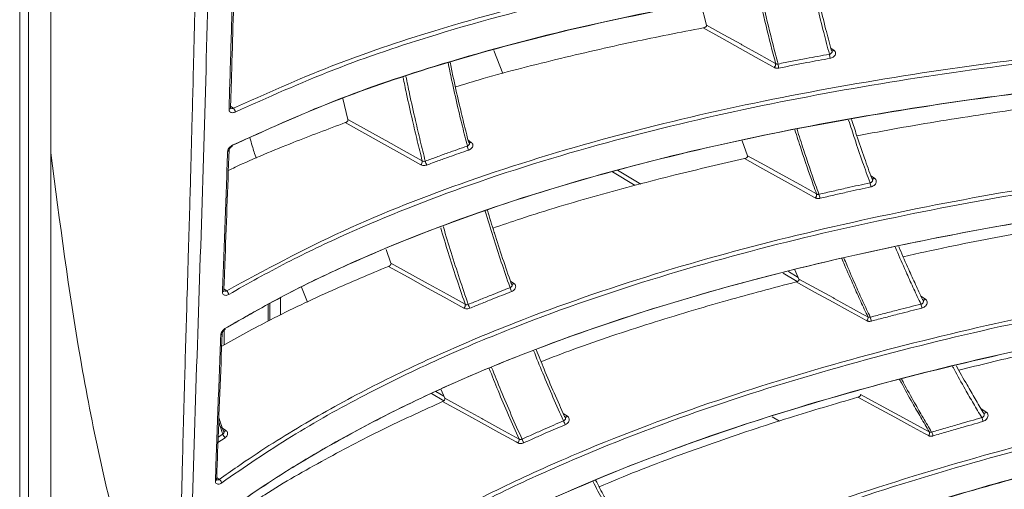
# Model space of a CAD drawing. Header units: millimetres. Extents: x 0 to 1118, y 0 to 864.
# Tile 45 of 256: x 324.15 to 340.34, y 129.68 to 137.39. Entities that reach past the tile are written whole.
import ezdxf

# ---------------------------------------------------------------- set-up
doc = ezdxf.new("R2010")
doc.units = ezdxf.units.MM

msp = doc.modelspace()

# ---------------------------------------------------------------- linework, layer by layer
at = {"color": 7, "linetype": 'Continuous', "lineweight": 15}
for p, q in [((324.298, 118.429), (324.298, 164.767)), ((324.152, 118.225), (324.152, 164.563)), ((335.443, 137.301), (335.349, 137.66)), ((331.948, 136.881), (332.096, 136.504)), ((329.548, 135.751), (329.462, 136.096)), ((336.117, 135.154), (336.029, 135.401)), ((324.663, 135.201), (324.663, 117.639)), ((330.254, 133.39), (330.178, 133.615)), ((336.961, 133.129), (336.891, 133.28)), ((328.785, 132.996), (328.885, 132.75)), ((328.265, 132.454), (328.265, 132.726)), ((328.441, 132.539), (328.441, 132.824)), ((328.234, 132.438), (328.234, 132.709)), ((327.48, 132.237), (327.48, 132.237)), ((327.511, 132.288), (327.511, 132.048)), ((331.14, 131.17), (331.075, 131.32)), ((336.639, 130.796), (336.523, 130.867)), ((327.503, 130.632), (327.503, 130.632))]:
    msp.add_line(p, q, dxfattribs=at)
at = {"color": 9, "linetype": 'Continuous', "lineweight": 15}
for p, q in [((337.483, 136.921), (337.535, 136.887)), ((327.618, 135.966), (327.666, 135.935)), ((331.523, 135.408), (331.573, 135.374)), ((334.271, 134.665), (333.894, 134.889)), ((333.98, 134.915), (334.36, 134.689)), ((338.143, 134.824), (338.203, 134.784)), ((336.932, 133.089), (336.699, 133.228)), ((336.787, 133.252), (336.949, 133.156)), ((332.218, 133.095), (332.276, 133.057)), ((327.509, 132.968), (327.555, 132.937)), ((338.967, 132.847), (339.039, 132.8)), ((330.994, 131.281), (331.126, 131.203)), ((331.122, 131.129), (330.923, 131.247)), ((339.95, 131.002), (340.039, 130.944)), ((333.087, 130.922), (333.156, 130.877)), ((327.45, 130.702), (327.541, 130.642)), ((327.527, 130.523), (327.411, 130.444)), ((327.415, 130.53), (327.49, 130.581)), ((327.39, 129.868), (327.433, 129.838))]:
    msp.add_line(p, q, dxfattribs=at)
at = {"color": 7, "linetype": 'Continuous', "lineweight": 15, "flags": 128}
for points in [[(336.553, 136.604), (336.514, 136.626), (336.255, 136.77), (335.996, 136.915), (335.692, 137.085), (335.388, 137.254)], [(335.443, 137.301), (335.726, 137.142), (336.01, 136.984), (336.021, 136.978), (336.3, 136.822), (336.578, 136.667)], [(330.744, 135.005), (330.445, 135.172), (330.146, 135.339), (329.825, 135.518), (329.504, 135.698)], [(329.548, 135.751), (329.853, 135.58), (330.159, 135.41), (330.171, 135.403), (330.47, 135.236), (330.769, 135.069)], [(336.117, 135.154), (336.4, 134.997), (336.684, 134.84), (336.695, 134.834), (336.974, 134.68), (337.252, 134.526)], [(337.23, 134.463), (337.216, 134.471), (336.945, 134.621), (336.674, 134.771), (336.369, 134.939), (336.065, 135.108)], [(330.254, 133.39), (330.56, 133.221), (330.865, 133.052), (330.878, 133.045), (331.177, 132.879), (331.476, 132.714)], [(331.454, 132.65), (331.405, 132.678), (331.13, 132.829), (330.856, 132.981), (330.535, 133.159), (330.214, 133.337)], [(338.076, 132.444), (338, 132.486), (337.76, 132.618), (337.521, 132.749), (337.217, 132.915), (336.913, 133.082)], [(336.961, 133.129), (337.528, 132.818), (337.54, 132.812), (338.018, 132.549), (338.095, 132.507)], [(327.524, 132.298), (327.526, 132.3), (327.527, 132.304), (327.527, 132.309), (327.525, 132.315)], [(332.342, 130.437), (332.313, 130.453), (332.029, 130.609), (331.745, 130.765), (331.424, 130.941), (331.102, 131.117)], [(331.14, 131.17), (331.445, 131.003), (331.75, 130.836), (331.764, 130.828), (332.062, 130.665), (332.361, 130.501)], [(339.088, 130.557), (339.027, 130.59), (338.781, 130.724), (338.535, 130.858), (338.231, 131.023), (337.928, 131.188)], [(337.973, 131.234), (338.538, 130.927), (338.55, 130.92), (339.042, 130.653), (339.104, 130.619)]]:
    msp.add_lwpolyline(points, dxfattribs=at)
at = {"color": 9, "linetype": 'Continuous', "lineweight": 15, "flags": 128}
for points in [[(327.646, 135.326), (327.647, 135.32), (327.646, 135.314), (327.645, 135.31), (327.643, 135.308), (327.643, 135.308)], [(339.039, 132.8), (339.032, 132.794), (339.025, 132.789), (339.017, 132.786), (339.011, 132.784), (339.004, 132.784), (338.999, 132.786), (338.998, 132.787)], [(340.039, 130.944), (340.032, 130.937), (340.025, 130.932), (340.017, 130.928), (340.01, 130.926), (340.004, 130.925), (339.998, 130.927), (339.996, 130.928)], [(333.156, 130.877), (333.149, 130.871), (333.142, 130.866), (333.134, 130.863), (333.128, 130.862), (333.121, 130.862), (333.116, 130.864), (333.115, 130.865)]]:
    msp.add_lwpolyline(points, dxfattribs=at)
at = {"color": 7, "linetype": 'Continuous', "lineweight": 15}
for centre, radius, start, end in [((336.828, 136.672), 0.65, 7.263, 13.2256), ((336.501, 136.661), 0.0772, 312.512, 4.505), ((335.762, 136.457), 0.878, 8.9928, 13.4118), ((327.554, 135.843), 0.145, 11.7431, 39.3204), ((331.964, 135.432), 0.47, 194.8032, 203.1477), ((330.692, 135.062), 0.0773, 312.1409, 4.5278), ((331.175, 135.161), 0.368, 195.0375, 205.6942), ((337.746, 134.59), 0.401, 7.5826, 17.1953), ((337.178, 134.516), 0.0742, 314.1973, 7.6997), ((336.84, 134.379), 0.472, 9.2345, 17.4248), ((327.442, 132.833), 0.153, 16.5701, 42.6241), ((333.197, 133.328), 1.043, 199.1371, 202.8779), ((331.402, 132.704), 0.0743, 313.8307, 7.7182), ((338.699, 132.613), 0.286, 7.8798, 21.2763), ((332.146, 132.931), 0.658, 199.4221, 205.3572), ((338.026, 132.494), 0.0706, 315.7474, 11.18), ((337.838, 132.386), 0.317, 9.4468, 21.545), ((329.714, 129.326), 3.685, 22.5132, 23.5656), ((339.768, 130.758), 0.22, 8.1752, 25.4796), ((339.04, 130.602), 0.0665, 317.1652, 14.9816), ((338.929, 130.512), 0.237, 9.6508, 25.7812), ((327.651, 130.645), 0.173, 201.5013, 224.4013), ((332.291, 130.487), 0.0707, 315.3837, 11.1949), ((335.927, 132.059), 3.848, 203.9017, 204.9115), ((327.327, 129.724), 0.156, 21.7828, 47.2635)]:
    msp.add_arc(centre, radius, start, end, dxfattribs=at)
at = {"color": 9, "linetype": 'Continuous', "lineweight": 15}
for centre, radius, start, end in [((337.511, 136.907), 0.031, 246.2127, 320.2477), ((327.588, 135.947), 0.0302, 278.8976, 350.6932), ((331.55, 135.394), 0.0307, 246.0373, 319.7101), ((327.565, 135.252), 0.0298, 279.2255, 351.841), ((338.177, 134.804), 0.033, 248.0562, 323.0143), ((332.25, 133.077), 0.0327, 247.861, 322.5202), ((327.479, 132.945), 0.0292, 281.2509, 351.1344), ((327.451, 132.242), 0.0299, 283.1386, 349.797), ((327.515, 130.662), 0.0327, 248.9152, 321.7739), ((327.361, 129.84), 0.0278, 284.6594, 351.9035)]:
    msp.add_arc(centre, radius, start, end, dxfattribs=at)
at = {"color": 7, "linetype": 'Continuous', "lineweight": 15}
for points, knots in [([(326.923, 125.138), (326.931, 126.115), (326.946, 128.069), (327.065, 131.928), (327.239, 136.765), (327.336, 142.664), (327.245, 148.699), (327.069, 153.783), (326.947, 157.842), (326.931, 159.847), (326.923, 160.85)], [0, 0, 0, 0, 0.082409, 0.16485, 0.329757, 0.497143, 0.66468, 0.832336, 0.916171, 1, 1, 1, 1]), ([(326.759, 160.197), (326.759, 160.068), (326.76, 159.81), (326.762, 159.421), (326.764, 159.032), (326.768, 158.642), (326.772, 158.343), (326.776, 158.098), (326.779, 157.858), (326.786, 157.478), (326.796, 156.944), (326.806, 156.473), (326.814, 156.131), (326.818, 155.964), (326.822, 155.802), (326.826, 155.624), (326.835, 155.28), (326.847, 154.791), (326.864, 154.183), (326.88, 153.625), (326.895, 153.088), (326.911, 152.55), (326.925, 152.045), (326.939, 151.55), (326.956, 150.948), (326.973, 150.314), (326.99, 149.659), (327.004, 149.074), (327.02, 148.407), (327.034, 147.727), (327.047, 147.027), (327.059, 146.334), (327.068, 145.651), (327.075, 145.103), (327.079, 144.652), (327.082, 144.217), (327.085, 143.766), (327.086, 143.365), (327.087, 143.077), (327.087, 142.869), (327.087, 142.714), (327.087, 142.559), (327.087, 142.328), (327.086, 141.985), (327.084, 141.587), (327.082, 141.196), (327.079, 140.856), (327.074, 140.289), (327.067, 139.654), (327.057, 139.036), (327.052, 138.723), (327.049, 138.567), (327.048, 138.489), (327.047, 138.45), (327.047, 138.431), (327.047, 138.421), (327.047, 138.416), (327.047, 138.414), (327.047, 138.412), (327.047, 138.412), (327.047, 138.411), (327.047, 138.411), (327.047, 138.411), (327.047, 138.411), (327.047, 138.411), (327.047, 138.411), (327.047, 138.411), (327.043, 138.211), (327.033, 137.716), (327.019, 137.04), (327.002, 136.357), (326.985, 135.68), (326.966, 134.985), (326.946, 134.267), (326.925, 133.564), (326.903, 132.837), (326.882, 132.112), (326.861, 131.4), (326.841, 130.669), (326.823, 129.976), (326.806, 129.301), (326.792, 128.618), (326.778, 127.875), (326.768, 127.119), (326.761, 126.362), (326.76, 125.854), (326.759, 125.601)], [0, 0, 0, 0, 0.011198, 0.022396, 0.033593, 0.04479, 0.055987, 0.059369, 0.065792, 0.076694, 0.091959, 0.111589, 0.11705, 0.12121, 0.125835, 0.130925, 0.13648, 0.155209, 0.172716, 0.188355, 0.202813, 0.218525, 0.234237, 0.245907, 0.26073, 0.285657, 0.299997, 0.31668, 0.335704, 0.357069, 0.374921, 0.395749, 0.416576, 0.433682, 0.44289, 0.455475, 0.471263, 0.481854, 0.490156, 0.496168, 0.499891, 0.503615, 0.509628, 0.519865, 0.5334, 0.544223, 0.553851, 0.563018, 0.593646, 0.609274, 0.617089, 0.620996, 0.62295, 0.623927, 0.624415, 0.624659, 0.624781, 0.624842, 0.624873, 0.624888, 0.624896, 0.6249, 0.624902, 0.624903, 0.624903, 0.624903, 0.624903, 0.624903, 0.642441, 0.668329, 0.684192, 0.702521, 0.727875, 0.745502, 0.765804, 0.78985, 0.809635, 0.829772, 0.852635, 0.874056, 0.890812, 0.911972, 0.933977, 0.955983, 0.97799, 1, 1, 1, 1]), ([(324.663, 147.84), (324.664, 147.115), (324.666, 145.064), (324.672, 140.96), (324.667, 137.586), (324.663, 135.538)], [0, 0, 0, 0, 0.17665, 0.5, 1, 1, 1, 1]), ([(327.666, 135.935), (328.196, 136.172), (329.262, 136.649), (331.152, 137.285), (333.302, 137.855), (335.713, 138.328), (338.172, 138.682), (340.635, 138.932), (343.075, 139.097), (346.299, 139.23), (348.704, 139.231), (350.31, 139.231)], [0, 0, 0, 0, 0.077659, 0.15623, 0.26026, 0.365325, 0.472626, 0.580385, 0.684941, 0.789679, 1, 1, 1, 1]), ([(350.309, 139.164), (348.711, 139.163), (346.313, 139.163), (343.091, 139.03), (340.669, 138.867), (338.246, 138.622), (335.818, 138.277), (333.386, 137.805), (331.206, 137.23), (329.294, 136.588), (328.23, 136.112), (327.696, 135.872)], [0, 0, 0, 0, 0.2095344, 0.3146439, 0.4199153, 0.5245916, 0.6296314, 0.7363396, 0.8439925, 0.9215864, 1, 1, 1, 1]), ([(350.422, 138.666), (348.823, 138.666), (346.423, 138.665), (343.2, 138.533), (340.776, 138.371), (338.35, 138.128), (335.918, 137.784), (333.481, 137.315), (331.27, 136.734), (329.3, 136.073), (328.187, 135.569), (327.628, 135.315)], [0, 0, 0, 0, 0.20788, 0.312153, 0.416584, 0.520527, 0.624828, 0.730774, 0.837651, 0.918355, 1, 1, 1, 1]), ([(327.646, 135.326), (328.197, 135.576), (329.306, 136.08), (331.245, 136.731), (333.419, 137.305), (335.827, 137.775), (338.283, 138.127), (340.741, 138.375), (343.18, 138.538), (346.401, 138.67), (348.804, 138.671), (350.409, 138.671)], [0, 0, 0, 0, 0.080534, 0.162117, 0.265386, 0.369677, 0.476171, 0.583115, 0.686995, 0.791055, 1, 1, 1, 1]), ([(327.593, 135.918), (327.598, 136.096), (327.61, 136.469), (327.627, 137.031), (327.643, 137.603), (327.652, 137.981), (327.657, 138.17)], [0, 0, 0, 0, 0.2381683, 0.498017, 0.7490077, 1, 1, 1, 1]), ([(327.618, 135.943), (327.622, 136.082), (327.647, 136.831), (327.666, 137.583), (327.682, 138.196)], [0, 0, 0, 0, 0.185756, 1, 1, 1, 1]), ([(337.23, 137.951), (337.253, 137.847), (337.307, 137.609), (337.395, 137.256), (337.46, 137.008), (337.491, 136.892)], [0, 0, 0, 0, 0.290896, 0.668366, 1, 1, 1, 1]), ([(327.555, 132.937), (328.183, 133.276), (329.453, 133.961), (331.582, 134.786), (333.849, 135.482), (336.241, 136.044), (338.68, 136.484), (341.122, 136.817), (343.545, 137.062), (346.746, 137.3), (349.136, 137.377), (350.732, 137.429)], [0, 0, 0, 0, 0.091667, 0.185036, 0.285575, 0.387075, 0.490645, 0.594638, 0.695664, 0.796856, 1, 1, 1, 1]), ([(350.734, 137.362), (349.146, 137.311), (346.762, 137.233), (343.562, 136.996), (341.158, 136.753), (338.753, 136.426), (336.344, 135.995), (333.933, 135.434), (331.64, 134.738), (329.848, 134.03), (328.534, 133.407), (327.904, 133.054), (327.589, 132.877)], [0, 0, 0, 0, 0.202449, 0.303976, 0.405651, 0.506791, 0.608266, 0.711286, 0.815181, 0.906811, 0.953287, 1, 1, 1, 1]), ([(335.388, 137.254), (335.005, 137.18), (334.194, 137.022), (332.961, 136.737), (331.984, 136.488), (331.439, 136.322), (331.314, 136.284)], [0, 0, 0, 0, 0.279263, 0.5917501, 0.9061323, 1, 1, 1, 1]), ([(335.388, 137.254), (335.396, 137.256), (335.411, 137.26), (335.429, 137.27), (335.439, 137.281), (335.444, 137.291), (335.443, 137.298), (335.443, 137.301)], [0, 0, 0, 0, 0.285026, 0.529116, 0.714122, 0.865937, 1, 1, 1, 1]), ([(350.887, 136.89), (349.298, 136.838), (346.913, 136.76), (343.712, 136.525), (341.305, 136.283), (338.897, 135.958), (336.484, 135.53), (334.069, 134.971), (331.735, 134.267), (329.884, 133.536), (328.5, 132.873), (327.839, 132.495), (327.508, 132.305)], [0, 0, 0, 0, 0.200339, 0.300798, 0.401401, 0.501575, 0.602078, 0.704095, 0.806971, 0.902573, 0.951146, 1, 1, 1, 1]), ([(327.525, 132.315), (327.847, 132.499), (328.493, 132.87), (329.871, 133.533), (331.702, 134.257), (334.008, 134.956), (336.396, 135.515), (338.831, 135.952), (341.27, 136.282), (343.69, 136.526), (346.889, 136.762), (349.278, 136.84), (350.872, 136.892)], [0, 0, 0, 0, 0.047563, 0.095408, 0.192747, 0.292305, 0.392806, 0.495337, 0.598281, 0.698405, 0.798692, 1, 1, 1, 1]), ([(336.617, 136.66), (336.694, 136.676), (336.849, 136.706), (337.067, 136.748), (337.271, 136.786), (337.398, 136.809), (337.461, 136.82)], [0, 0, 0, 0, 0.274757, 0.549526, 0.77476, 1, 1, 1, 1]), ([(337.535, 136.887), (337.542, 136.881), (337.556, 136.87), (337.564, 136.846), (337.562, 136.82), (337.548, 136.795), (337.525, 136.774), (337.499, 136.76), (337.481, 136.755), (337.473, 136.754)], [0, 0, 0, 0, 0.150231, 0.300458, 0.4508, 0.600936, 0.750584, 0.89968, 1, 1, 1, 1]), ([(337.504, 136.872), (337.503, 136.875), (337.501, 136.883), (337.494, 136.888), (337.491, 136.892)], [0, 0, 0, 0, 0.415178, 1, 1, 1, 1]), ([(331.225, 136.696), (331.241, 136.617), (331.288, 136.392), (331.363, 136.061), (331.449, 135.7), (331.503, 135.486), (331.53, 135.379)], [0, 0, 0, 0, 0.175492, 0.506318, 0.753148, 1, 1, 1, 1]), ([(336.553, 136.604), (336.555, 136.603), (336.56, 136.6), (336.569, 136.597), (336.581, 136.593), (336.597, 136.591), (336.613, 136.591), (336.624, 136.593), (336.63, 136.594)], [0, 0, 0, 0, 0.099222, 0.199137, 0.396495, 0.599541, 0.796908, 1, 1, 1, 1]), ([(336.578, 136.667), (336.579, 136.666), (336.581, 136.665), (336.586, 136.663), (336.592, 136.661), (336.6, 136.659), (336.609, 136.659), (336.614, 136.66), (336.617, 136.66)], [0, 0, 0, 0, 0.099551, 0.199791, 0.397281, 0.600472, 0.797339, 1, 1, 1, 1]), ([(337.473, 136.754), (337.41, 136.742), (337.283, 136.719), (337.079, 136.681), (336.862, 136.64), (336.707, 136.609), (336.63, 136.594)], [0, 0, 0, 0, 0.22524, 0.450487, 0.725237, 1, 1, 1, 1]), ([(342.664, 136.19), (342.244, 136.14), (341.356, 136.033), (339.998, 135.839), (338.833, 135.654), (338.139, 135.523), (337.914, 135.481)], [0, 0, 0, 0, 0.265008, 0.561101, 0.857829, 1, 1, 1, 1]), ([(327.593, 135.918), (327.593, 135.917), (327.593, 135.907), (327.596, 135.889), (327.611, 135.87), (327.635, 135.861), (327.664, 135.86), (327.685, 135.868), (327.696, 135.872)], [0, 0, 0, 0, 0.01957, 0.208614, 0.402676, 0.601012, 0.800592, 1, 1, 1, 1]), ([(327.618, 135.939), (327.618, 135.938), (327.618, 135.938), (327.618, 135.942), (327.618, 135.943)], [0, 0, 0, 0, 0.852121, 1, 1, 1, 1]), ([(327.433, 129.838), (327.532, 129.908), (327.967, 130.218), (328.777, 130.732), (329.897, 131.351), (331.07, 131.912), (332.627, 132.561), (334.581, 133.233), (336.949, 133.875), (339.358, 134.393), (341.775, 134.803), (344.172, 135.123), (347.343, 135.458), (349.713, 135.611), (351.295, 135.713)], [0, 0, 0, 0, 0.014898, 0.065883, 0.116879, 0.169185, 0.221501, 0.318019, 0.414599, 0.513631, 0.612688, 0.70931, 0.805942, 1, 1, 1, 1]), ([(351.3, 135.646), (349.725, 135.545), (347.36, 135.393), (344.19, 135.058), (341.809, 134.74), (339.428, 134.337), (337.044, 133.829), (334.659, 133.187), (332.655, 132.501), (331.045, 131.828), (329.808, 131.229), (328.601, 130.556), (327.85, 130.041), (327.472, 129.782)], [0, 0, 0, 0, 0.193505, 0.290512, 0.38765, 0.484323, 0.5813, 0.679671, 0.778832, 0.833242, 0.887935, 0.943723, 1, 1, 1, 1]), ([(329.504, 135.698), (329.217, 135.59), (328.605, 135.36), (327.963, 135.096), (327.618, 134.929), (327.581, 134.912)], [0, 0, 0, 0, 0.440569, 0.940879, 1, 1, 1, 1]), ([(329.504, 135.698), (329.511, 135.701), (329.524, 135.706), (329.539, 135.72), (329.548, 135.735), (329.549, 135.745), (329.548, 135.75), (329.548, 135.751)], [0, 0, 0, 0, 0.259054, 0.519017, 0.752097, 0.951653, 1, 1, 1, 1]), ([(337.827, 135.749), (337.854, 135.664), (337.922, 135.451), (338.032, 135.13), (338.117, 134.894), (338.157, 134.784)], [0, 0, 0, 0, 0.260736, 0.653301, 1, 1, 1, 1]), ([(324.663, 135.538), (324.663, 135.538), (324.663, 135.425), (324.663, 135.313), (324.663, 135.201)], [0, 0, 0, 0, 0.001872, 1, 1, 1, 1]), ([(327.646, 135.326), (327.644, 135.325), (327.632, 135.319), (327.612, 135.304), (327.589, 135.279), (327.573, 135.25), (327.571, 135.231), (327.569, 135.222)], [0, 0, 0, 0, 0.0449502, 0.2900315, 0.5292436, 0.7644221, 1, 1, 1, 1]), ([(327.594, 135.247), (327.594, 135.248), (327.594, 135.25), (327.597, 135.261), (327.605, 135.275), (327.617, 135.29), (327.63, 135.301), (327.639, 135.305), (327.643, 135.307)], [0, 0, 0, 0, 0.070408, 0.262377, 0.449405, 0.648576, 0.860356, 1, 1, 1, 1]), ([(327.937, 135.449), (327.949, 135.405), (327.98, 135.29), (328.017, 135.18), (328.039, 135.112)], [0, 0, 0, 0, 0.384559, 1, 1, 1, 1]), ([(330.819, 135.065), (330.88, 135.088), (331.003, 135.133), (331.18, 135.197), (331.349, 135.257), (331.456, 135.294), (331.51, 135.312)], [0, 0, 0, 0, 0.26788, 0.535784, 0.767885, 1, 1, 1, 1]), ([(331.543, 135.36), (331.542, 135.363), (331.54, 135.371), (331.533, 135.376), (331.53, 135.379)], [0, 0, 0, 0, 0.422255, 1, 1, 1, 1]), ([(331.532, 135.248), (331.533, 135.248), (331.544, 135.252), (331.564, 135.262), (331.587, 135.283), (331.6, 135.308), (331.603, 135.333), (331.594, 135.357), (331.58, 135.369), (331.573, 135.374)], [0, 0, 0, 0, 0.0057254, 0.1708704, 0.336363, 0.5021806, 0.6681558, 0.8340786, 1, 1, 1, 1]), ([(324.663, 135.201), (324.811, 134.065), (325.107, 131.794), (325.808, 128.584), (326.442, 126.595), (326.759, 125.601)], [0, 0, 0, 0, 0.333267, 0.666615, 1, 1, 1, 1]), ([(351.492, 135.203), (349.916, 135.101), (347.55, 134.948), (344.379, 134.614), (341.996, 134.298), (339.612, 133.897), (337.224, 133.392), (334.836, 132.754), (332.854, 132.08), (331.291, 131.434), (330.123, 130.881), (328.986, 130.261), (328.074, 129.687), (327.557, 129.312), (327.384, 129.186)], [0, 0, 0, 0, 0.191049, 0.286815, 0.382706, 0.478237, 0.574063, 0.671248, 0.769205, 0.819696, 0.870413, 0.921987, 0.973938, 1, 1, 1, 1]), ([(327.402, 129.195), (327.574, 129.32), (328.079, 129.686), (328.97, 130.249), (330.091, 130.864), (331.267, 131.423), (332.822, 132.068), (334.776, 132.735), (337.139, 133.372), (339.548, 133.886), (341.961, 134.293), (344.357, 134.611), (347.526, 134.945), (349.895, 135.099), (351.476, 135.201)], [0, 0, 0, 0, 0.026008, 0.07628, 0.126926, 0.178559, 0.230456, 0.325438, 0.421272, 0.51893, 0.616958, 0.712454, 0.808093, 1, 1, 1, 1]), ([(327.485, 132.916), (327.492, 133.098), (327.506, 133.48), (327.528, 134.055), (327.549, 134.641), (327.563, 135.028), (327.569, 135.222)], [0, 0, 0, 0, 0.237253, 0.496913, 0.748456, 1, 1, 1, 1]), ([(327.508, 132.94), (327.513, 133.082), (327.543, 133.85), (327.571, 134.62), (327.594, 135.247)], [0, 0, 0, 0, 0.1845917, 1, 1, 1, 1]), ([(331.532, 135.248), (331.479, 135.229), (331.372, 135.192), (331.203, 135.133), (331.027, 135.069), (330.904, 135.024), (330.843, 135.001)], [0, 0, 0, 0, 0.23211, 0.464234, 0.732105, 1, 1, 1, 1]), ([(336.065, 135.108), (336.073, 135.11), (336.088, 135.114), (336.105, 135.124), (336.115, 135.135), (336.119, 135.145), (336.117, 135.151), (336.117, 135.154)], [0, 0, 0, 0, 0.285016, 0.527761, 0.711601, 0.862387, 1, 1, 1, 1]), ([(330.744, 135.005), (330.746, 135.004), (330.755, 134.999), (330.777, 134.993), (330.81, 134.992), (330.832, 134.998), (330.843, 135.001)], [0, 0, 0, 0, 0.054123, 0.369599, 0.684788, 1, 1, 1, 1]), ([(330.769, 135.069), (330.77, 135.068), (330.775, 135.065), (330.786, 135.062), (330.803, 135.061), (330.814, 135.064), (330.819, 135.065)], [0, 0, 0, 0, 0.054269, 0.370249, 0.685322, 1, 1, 1, 1]), ([(336.065, 135.108), (335.684, 135.02), (334.878, 134.835), (333.651, 134.506), (332.652, 134.214), (332.083, 134.017), (331.931, 133.965)], [0, 0, 0, 0, 0.273726, 0.579915, 0.887889, 1, 1, 1, 1]), ([(337.29, 134.521), (337.367, 134.538), (337.521, 134.574), (337.738, 134.623), (337.94, 134.668), (338.066, 134.695), (338.129, 134.709)], [0, 0, 0, 0, 0.275066, 0.550145, 0.775069, 1, 1, 1, 1]), ([(338.203, 134.784), (338.21, 134.778), (338.224, 134.767), (338.233, 134.742), (338.231, 134.715), (338.218, 134.688), (338.196, 134.666), (338.169, 134.65), (338.151, 134.645), (338.144, 134.643)], [0, 0, 0, 0, 0.1501996, 0.300397, 0.4506772, 0.6006225, 0.7499156, 0.8985322, 1, 1, 1, 1]), ([(338.17, 134.766), (338.169, 134.769), (338.167, 134.776), (338.161, 134.781), (338.157, 134.784)], [0, 0, 0, 0, 0.354255, 1, 1, 1, 1]), ([(337.252, 134.526), (337.253, 134.526), (337.255, 134.524), (337.259, 134.522), (337.266, 134.52), (337.274, 134.519), (337.282, 134.519), (337.287, 134.52), (337.29, 134.521)], [0, 0, 0, 0, 0.0975519, 0.1957393, 0.3943375, 0.5986405, 0.7964062, 1, 1, 1, 1]), ([(338.144, 134.643), (338.081, 134.63), (337.955, 134.602), (337.752, 134.557), (337.536, 134.509), (337.382, 134.473), (337.306, 134.455)], [0, 0, 0, 0, 0.224931, 0.449867, 0.724928, 1, 1, 1, 1]), ([(337.23, 134.463), (337.232, 134.462), (337.236, 134.46), (337.245, 134.456), (337.257, 134.453), (337.273, 134.451), (337.289, 134.452), (337.3, 134.454), (337.306, 134.455)], [0, 0, 0, 0, 0.0971435, 0.1949279, 0.3933249, 0.5974286, 0.7958361, 1, 1, 1, 1]), ([(343.452, 134.361), (343.036, 134.298), (342.156, 134.165), (340.809, 133.931), (339.632, 133.707), (338.92, 133.55), (338.673, 133.496)], [0, 0, 0, 0, 0.261097, 0.552704, 0.844887, 1, 1, 1, 1]), ([(331.84, 134.262), (331.877, 134.138), (331.915, 134.012), (331.999, 133.748), (332.089, 133.467), (332.184, 133.194), (332.231, 133.057)], [0, 0, 0, 0, 0.302553, 0.309836, 0.65489, 1, 1, 1, 1]), ([(327.335, 126.581), (327.756, 126.943), (328.497, 127.58), (329.68, 128.386), (330.807, 129.06), (331.991, 129.675), (333.543, 130.381), (335.482, 131.116), (337.817, 131.829), (340.196, 132.418), (342.58, 132.897), (344.949, 133.287), (348.084, 133.715), (350.429, 133.941), (351.994, 134.092)], [0, 0, 0, 0, 0.0644809, 0.1134866, 0.1628589, 0.2131896, 0.2637748, 0.3547483, 0.4464955, 0.5398919, 0.6336207, 0.7249843, 0.8164752, 1, 1, 1, 1]), ([(352.002, 134.026), (350.443, 133.876), (348.103, 133.651), (344.97, 133.223), (342.617, 132.836), (340.265, 132.364), (337.912, 131.785), (335.56, 131.073), (333.603, 130.333), (332.052, 129.628), (330.883, 129.024), (329.746, 128.347), (328.548, 127.533), (327.799, 126.889), (327.379, 126.529)], [0, 0, 0, 0, 0.183107, 0.274865, 0.366733, 0.458216, 0.549965, 0.64294, 0.736615, 0.785706, 0.835015, 0.88515, 0.935652, 1, 1, 1, 1]), ([(327.313, 125.907), (327.812, 126.348), (328.628, 127.067), (329.909, 127.933), (331.039, 128.605), (332.225, 129.217), (333.778, 129.919), (335.717, 130.649), (338.049, 131.356), (340.425, 131.939), (342.806, 132.416), (345.173, 132.803), (348.306, 133.23), (350.65, 133.457), (352.214, 133.608)], [0, 0, 0, 0, 0.076513, 0.124954, 0.173758, 0.223509, 0.27351, 0.363258, 0.453761, 0.545864, 0.63829, 0.728497, 0.818827, 1, 1, 1, 1]), ([(338.601, 133.664), (338.606, 133.652), (338.659, 133.524), (338.751, 133.316), (338.877, 133.039), (338.953, 132.876), (338.992, 132.795)], [0, 0, 0, 0, 0.04082, 0.432139, 0.716058, 1, 1, 1, 1]), ([(330.214, 133.337), (330.22, 133.34), (330.233, 133.346), (330.248, 133.36), (330.255, 133.375), (330.256, 133.385), (330.255, 133.389), (330.254, 133.39)], [0, 0, 0, 0, 0.26054, 0.522057, 0.754901, 0.952981, 1, 1, 1, 1]), ([(330.214, 133.337), (329.904, 133.208), (329.247, 132.933), (328.329, 132.499), (327.737, 132.173), (327.472, 132.027)], [0, 0, 0, 0, 0.329051, 0.699483, 1, 1, 1, 1]), ([(332.243, 133.039), (332.243, 133.042), (332.241, 133.049), (332.235, 133.054), (332.231, 133.057)], [0, 0, 0, 0, 0.366832, 1, 1, 1, 1]), ([(332.237, 132.923), (332.237, 132.923), (332.248, 132.928), (332.269, 132.939), (332.291, 132.962), (332.304, 132.988), (332.306, 133.014), (332.297, 133.039), (332.283, 133.051), (332.276, 133.057)], [0, 0, 0, 0, 0.009502, 0.173868, 0.338647, 0.503835, 0.669248, 0.834625, 1, 1, 1, 1]), ([(336.913, 133.082), (336.535, 132.983), (335.734, 132.772), (334.515, 132.404), (333.494, 132.069), (332.9, 131.841), (332.72, 131.772)], [0, 0, 0, 0, 0.268017, 0.567696, 0.869036, 1, 1, 1, 1]), ([(336.913, 133.082), (336.921, 133.085), (336.936, 133.089), (336.952, 133.1), (336.961, 133.11), (336.964, 133.12), (336.962, 133.126), (336.961, 133.129)], [0, 0, 0, 0, 0.28486, 0.526364, 0.709026, 0.858674, 1, 1, 1, 1]), ([(327.485, 132.916), (327.485, 132.913), (327.485, 132.901), (327.49, 132.883), (327.507, 132.867), (327.531, 132.86), (327.559, 132.862), (327.579, 132.872), (327.589, 132.877)], [0, 0, 0, 0, 0.0618949, 0.2455351, 0.4322216, 0.6212367, 0.8106885, 1, 1, 1, 1]), ([(327.508, 132.937), (327.508, 132.936), (327.508, 132.936), (327.508, 132.939), (327.508, 132.941)], [0, 0, 0, 0, 0.491438, 1, 1, 1, 1]), ([(331.525, 132.712), (331.586, 132.737), (331.709, 132.787), (331.884, 132.858), (332.052, 132.925), (332.159, 132.966), (332.212, 132.987)], [0, 0, 0, 0, 0.268262, 0.536547, 0.768267, 1, 1, 1, 1]), ([(332.237, 132.923), (332.183, 132.902), (332.077, 132.861), (331.91, 132.795), (331.734, 132.724), (331.612, 132.674), (331.551, 132.649)], [0, 0, 0, 0, 0.231728, 0.463471, 0.731724, 1, 1, 1, 1]), ([(331.476, 132.714), (331.477, 132.714), (331.482, 132.711), (331.492, 132.707), (331.509, 132.707), (331.52, 132.71), (331.525, 132.712)], [0, 0, 0, 0, 0.046613, 0.365357, 0.682945, 1, 1, 1, 1]), ([(338.133, 132.502), (338.209, 132.522), (338.362, 132.563), (338.577, 132.619), (338.778, 132.67), (338.903, 132.701), (338.966, 132.717)], [0, 0, 0, 0, 0.275391, 0.550793, 0.775394, 1, 1, 1, 1]), ([(339.039, 132.8), (339.046, 132.794), (339.06, 132.782), (339.069, 132.757), (339.068, 132.729), (339.056, 132.701), (339.034, 132.676), (339.008, 132.66), (338.99, 132.654), (338.982, 132.652)], [0, 0, 0, 0, 0.150151, 0.3003, 0.450492, 0.600198, 0.749069, 0.897132, 1, 1, 1, 1]), ([(339.003, 132.78), (339.003, 132.782), (339.001, 132.788), (338.996, 132.792), (338.992, 132.795)], [0, 0, 0, 0, 0.236355, 1, 1, 1, 1]), ([(327.575, 123.397), (327.91, 123.757), (328.584, 124.483), (329.687, 125.418), (330.807, 126.237), (331.93, 126.949), (333.105, 127.603), (334.64, 128.354), (336.552, 129.142), (338.85, 129.916), (341.191, 130.567), (343.538, 131.11), (345.871, 131.564), (348.963, 132.08), (351.279, 132.378), (352.823, 132.577)], [0, 0, 0, 0, 0.054296, 0.109333, 0.156285, 0.203574, 0.251739, 0.300135, 0.386699, 0.473945, 0.562633, 0.65161, 0.738518, 0.825534, 1, 1, 1, 1]), ([(331.454, 132.65), (331.455, 132.65), (331.465, 132.645), (331.486, 132.639), (331.519, 132.638), (331.54, 132.645), (331.551, 132.649)], [0, 0, 0, 0, 0.04646, 0.364559, 0.682266, 1, 1, 1, 1]), ([(338.982, 132.652), (338.92, 132.636), (338.795, 132.605), (338.595, 132.554), (338.38, 132.498), (338.227, 132.458), (338.151, 132.438)], [0, 0, 0, 0, 0.2246064, 0.4492183, 0.7246037, 1, 1, 1, 1]), ([(343.998, 132.576), (343.247, 132.434), (342.119, 132.22), (340.649, 131.894), (339.931, 131.717), (339.589, 131.633)], [0, 0, 0, 0, 0.510751, 0.766491, 1, 1, 1, 1]), ([(342.832, 132.408), (342.051, 132.259), (340.485, 131.958), (338.13, 131.379), (335.774, 130.672), (333.811, 129.935), (332.252, 129.232), (331.074, 128.627), (329.928, 127.95), (328.623, 127.071), (327.795, 126.34), (327.294, 125.898)], [0, 0, 0, 0, 0.140919, 0.282656, 0.426258, 0.570923, 0.647133, 0.723677, 0.801503, 0.879897, 1, 1, 1, 1]), ([(352.834, 132.512), (351.294, 132.314), (348.983, 132.017), (345.893, 131.501), (343.574, 131.05), (341.258, 130.515), (338.941, 129.874), (336.627, 129.1), (334.7, 128.307), (333.166, 127.558), (332.005, 126.915), (330.874, 126.2), (329.743, 125.377), (328.641, 124.433), (327.95, 123.72), (327.625, 123.349), (327.625, 123.349)], [0, 0, 0, 0, 0.174179, 0.261424, 0.348761, 0.435785, 0.523041, 0.611368, 0.700306, 0.747344, 0.794579, 0.842566, 0.890888, 0.94509, 0.999999, 1, 1, 1, 1]), ([(338.076, 132.444), (338.078, 132.443), (338.082, 132.441), (338.091, 132.438), (338.103, 132.435), (338.119, 132.433), (338.135, 132.434), (338.145, 132.437), (338.151, 132.438)], [0, 0, 0, 0, 0.096575, 0.193769, 0.395354, 0.602843, 0.798693, 1, 1, 1, 1]), ([(338.095, 132.507), (338.096, 132.507), (338.098, 132.505), (338.102, 132.503), (338.109, 132.502), (338.117, 132.5), (338.125, 132.501), (338.13, 132.502), (338.133, 132.502)], [0, 0, 0, 0, 0.097072, 0.194756, 0.396611, 0.604351, 0.799412, 1, 1, 1, 1]), ([(327.389, 129.837), (327.394, 129.984), (327.423, 130.785), (327.455, 131.584), (327.48, 132.237)], [0, 0, 0, 0, 0.183748, 1, 1, 1, 1]), ([(327.525, 132.315), (327.517, 132.309), (327.499, 132.296), (327.477, 132.27), (327.461, 132.241), (327.459, 132.222), (327.458, 132.213)], [0, 0, 0, 0, 0.244749, 0.498227, 0.748916, 1, 1, 1, 1]), ([(327.48, 132.237), (327.48, 132.238), (327.48, 132.241), (327.483, 132.252), (327.491, 132.267), (327.503, 132.282), (327.515, 132.293), (327.522, 132.297), (327.524, 132.298)], [0, 0, 0, 0, 0.093734, 0.285427, 0.485206, 0.698383, 0.920715, 1, 1, 1, 1]), ([(327.368, 129.814), (327.375, 130.003), (327.389, 130.4), (327.411, 130.998), (327.434, 131.608), (327.45, 132.011), (327.458, 132.213)], [0, 0, 0, 0, 0.236291, 0.495692, 0.747846, 1, 1, 1, 1]), ([(353.099, 132.134), (351.947, 131.986), (349.643, 131.689), (346.172, 131.137), (343.269, 130.555), (340.944, 129.984), (339.183, 129.488), (337.412, 128.912), (335.633, 128.236), (333.872, 127.446), (332.315, 126.61), (330.968, 125.757), (329.828, 124.915), (328.742, 123.983), (328.102, 123.293), (327.778, 122.944)], [0, 0, 0, 0, 0.1297442, 0.2595948, 0.3901746, 0.4557225, 0.5213807, 0.5890789, 0.6570233, 0.7260267, 0.7955797, 0.8455115, 0.8963072, 0.9476026, 1, 1, 1, 1]), ([(327.797, 122.952), (327.797, 122.952), (328.093, 123.29), (328.727, 123.95), (329.783, 124.873), (330.935, 125.729), (332.283, 126.587), (333.827, 127.418), (335.567, 128.204), (337.36, 128.89), (339.146, 129.473), (340.904, 129.968), (343.203, 130.535), (346.1, 131.118), (349.587, 131.675), (351.915, 131.974), (353.079, 132.124)], [0, 0, 0, 0, 0.000001, 0.049918, 0.10042, 0.152008, 0.204059, 0.271398, 0.339321, 0.408589, 0.478159, 0.542737, 0.607435, 0.737416, 0.868627, 1, 1, 1, 1]), ([(332.639, 131.97), (332.683, 131.863), (332.779, 131.623), (332.936, 131.257), (333.051, 131.001), (333.109, 130.873)], [0, 0, 0, 0, 0.289536, 0.644739, 1, 1, 1, 1]), ([(339.548, 131.706), (339.606, 131.601), (339.707, 131.418), (339.855, 131.161), (339.945, 131.01), (339.99, 130.935)], [0, 0, 0, 0, 0.405248, 0.702612, 1, 1, 1, 1]), ([(331.102, 131.117), (330.795, 130.977), (330.142, 130.68), (329.166, 130.169), (328.415, 129.744), (328.016, 129.479), (327.934, 129.424)], [0, 0, 0, 0, 0.28086, 0.596957, 0.917003, 1, 1, 1, 1]), ([(329.142, 121.592), (329.521, 121.996), (330.286, 122.81), (331.696, 123.976), (333.154, 124.978), (334.628, 125.829), (335.972, 126.509), (337.595, 127.232), (339.5, 127.958), (341.938, 128.742), (344.42, 129.401), (346.931, 129.963), (349.973, 130.561), (352.253, 130.93), (353.775, 131.176)], [0, 0, 0, 0, 0.060795, 0.122524, 0.198029, 0.252375, 0.307344, 0.362323, 0.447092, 0.532255, 0.647339, 0.735345, 0.823445, 1, 1, 1, 1]), ([(353.789, 131.113), (352.271, 130.867), (349.994, 130.499), (346.954, 129.902), (344.483, 129.348), (341.823, 128.644), (339.451, 127.872), (337.56, 127.139), (336.137, 126.514), (334.732, 125.811), (333.431, 125.062), (332.24, 124.274), (331.164, 123.455), (330.132, 122.556), (329.515, 121.893), (329.203, 121.558)], [0, 0, 0, 0, 0.17646, 0.264807, 0.353233, 0.463602, 0.574431, 0.631019, 0.687761, 0.745284, 0.802792, 0.851155, 0.900415, 0.949663, 1, 1, 1, 1]), ([(331.102, 131.117), (331.109, 131.121), (331.122, 131.127), (331.135, 131.141), (331.142, 131.154), (331.142, 131.164), (331.141, 131.169), (331.14, 131.17)], [0, 0, 0, 0, 0.262303, 0.525666, 0.721113, 0.917232, 1, 1, 1, 1]), ([(337.928, 131.188), (337.552, 131.078), (336.758, 130.844), (335.55, 130.441), (334.506, 130.063), (333.886, 129.804), (333.677, 129.716)], [0, 0, 0, 0, 0.26215, 0.555128, 0.849629, 1, 1, 1, 1]), ([(337.928, 131.188), (337.935, 131.191), (337.95, 131.195), (337.965, 131.206), (337.973, 131.216), (337.976, 131.226), (337.974, 131.231), (337.973, 131.234)], [0, 0, 0, 0, 0.284579, 0.524959, 0.706472, 0.854917, 1, 1, 1, 1]), ([(340.039, 130.944), (340.046, 130.938), (340.06, 130.926), (340.07, 130.9), (340.069, 130.871), (340.057, 130.841), (340.036, 130.816), (340.011, 130.798), (339.993, 130.792), (339.986, 130.789)], [0, 0, 0, 0, 0.150092, 0.300183, 0.450267, 0.5997, 0.748102, 0.89556, 1, 1, 1, 1]), ([(340.001, 130.922), (340.001, 130.923), (339.999, 130.928), (339.994, 130.931), (339.99, 130.935)], [0, 0, 0, 0, 0.095714, 1, 1, 1, 1]), ([(327.49, 130.581), (327.471, 130.637), (327.449, 130.703), (327.428, 130.77), (327.424, 130.781)], [0, 0, 0, 0, 0.844689, 1, 1, 1, 1]), ([(327.427, 130.853), (327.432, 130.837), (327.454, 130.767), (327.478, 130.697), (327.496, 130.643)], [0, 0, 0, 0, 0.217253, 1, 1, 1, 1]), ([(332.409, 130.5), (332.47, 130.527), (332.592, 130.582), (332.766, 130.659), (332.933, 130.732), (333.039, 130.777), (333.092, 130.799)], [0, 0, 0, 0, 0.268707, 0.537438, 0.768712, 1, 1, 1, 1]), ([(333.121, 130.858), (333.12, 130.86), (333.118, 130.866), (333.113, 130.87), (333.109, 130.873)], [0, 0, 0, 0, 0.256045, 1, 1, 1, 1]), ([(333.118, 130.737), (333.119, 130.737), (333.13, 130.742), (333.15, 130.755), (333.172, 130.779), (333.185, 130.806), (333.186, 130.834), (333.177, 130.86), (333.163, 130.871), (333.156, 130.877)], [0, 0, 0, 0, 0.014075, 0.17751, 0.341426, 0.50585, 0.670577, 0.83529, 1, 1, 1, 1]), ([(339.142, 130.615), (339.217, 130.637), (339.369, 130.682), (339.582, 130.744), (339.781, 130.801), (339.905, 130.835), (339.966, 130.853)], [0, 0, 0, 0, 0.2757193, 0.5514491, 0.775722, 1, 1, 1, 1]), ([(339.986, 130.789), (339.924, 130.772), (339.801, 130.737), (339.602, 130.681), (339.389, 130.619), (339.238, 130.574), (339.162, 130.552)], [0, 0, 0, 0, 0.224279, 0.448563, 0.724276, 1, 1, 1, 1]), ([(327.509, 130.625), (327.508, 130.628), (327.506, 130.635), (327.5, 130.639), (327.496, 130.643)], [0, 0, 0, 0, 0.3813778, 1, 1, 1, 1]), ([(327.527, 130.523), (327.529, 130.524), (327.539, 130.532), (327.556, 130.548), (327.569, 130.574), (327.571, 130.6), (327.562, 130.625), (327.548, 130.636), (327.541, 130.642)], [0, 0, 0, 0, 0.032405, 0.22566, 0.419137, 0.612758, 0.806382, 1, 1, 1, 1]), ([(329.552, 121.357), (329.84, 121.658), (330.419, 122.264), (331.387, 123.103), (332.421, 123.89), (333.571, 124.653), (334.825, 125.38), (336.181, 126.067), (337.572, 126.686), (339.491, 127.442), (341.952, 128.25), (344.705, 128.978), (347.225, 129.541), (350.265, 130.138), (352.545, 130.509), (354.065, 130.757)], [0, 0, 0, 0, 0.046058, 0.09252, 0.1401, 0.187993, 0.243214, 0.298733, 0.354968, 0.411377, 0.527795, 0.644871, 0.733502, 0.822224, 1, 1, 1, 1]), ([(333.118, 130.737), (333.065, 130.715), (332.96, 130.67), (332.794, 130.597), (332.619, 130.52), (332.498, 130.465), (332.437, 130.438)], [0, 0, 0, 0, 0.231283, 0.46258, 0.731279, 1, 1, 1, 1]), ([(339.104, 130.619), (339.105, 130.619), (339.107, 130.618), (339.111, 130.616), (339.118, 130.614), (339.126, 130.613), (339.134, 130.613), (339.139, 130.614), (339.142, 130.615)], [0, 0, 0, 0, 0.094279, 0.189103, 0.392904, 0.602632, 0.798551, 1, 1, 1, 1]), ([(332.361, 130.501), (332.363, 130.5), (332.368, 130.497), (332.376, 130.495), (332.385, 130.494), (332.393, 130.495), (332.401, 130.496), (332.407, 130.499), (332.409, 130.5)], [0, 0, 0, 0, 0.176374, 0.359033, 0.517152, 0.679859, 0.837608, 1, 1, 1, 1]), ([(339.088, 130.557), (339.09, 130.556), (339.094, 130.554), (339.103, 130.551), (339.115, 130.548), (339.13, 130.546), (339.146, 130.548), (339.157, 130.55), (339.162, 130.552)], [0, 0, 0, 0, 0.093701, 0.187958, 0.391397, 0.600804, 0.797671, 1, 1, 1, 1]), ([(332.342, 130.437), (332.343, 130.437), (332.352, 130.432), (332.373, 130.426), (332.405, 130.426), (332.427, 130.434), (332.437, 130.438)], [0, 0, 0, 0, 0.036888, 0.35826, 0.679114, 1, 1, 1, 1]), ([(327.368, 129.814), (327.368, 129.808), (327.369, 129.795), (327.377, 129.776), (327.394, 129.763), (327.418, 129.759), (327.445, 129.764), (327.463, 129.776), (327.472, 129.782)], [0, 0, 0, 0, 0.101897, 0.280347, 0.459914, 0.640086, 0.820102, 1, 1, 1, 1]), ([(327.388, 129.833), (327.389, 129.832), (327.389, 129.831), (327.389, 129.835), (327.389, 129.837)], [0, 0, 0, 0, 0.377906, 1, 1, 1, 1]), ([(331.236, 120.383), (331.405, 120.555), (331.887, 121.05), (332.744, 121.814), (333.823, 122.654), (334.962, 123.43), (336.505, 124.356), (338.48, 125.352), (340.901, 126.35), (343.376, 127.2), (345.79, 127.902), (348.119, 128.492), (351.104, 129.168), (353.344, 129.607), (354.839, 129.9)], [0, 0, 0, 0, 0.027034, 0.077468, 0.128298, 0.180155, 0.232282, 0.331525, 0.431681, 0.533683, 0.636027, 0.72689, 0.817834, 1, 1, 1, 1]), ([(354.856, 129.838), (353.365, 129.546), (351.127, 129.107), (348.143, 128.431), (345.833, 127.847), (343.456, 127.156), (341.008, 126.32), (338.569, 125.321), (336.574, 124.319), (335.03, 123.393), (333.905, 122.631), (332.817, 121.787), (331.949, 121.016), (331.462, 120.516), (331.298, 120.349)], [0, 0, 0, 0, 0.182172, 0.273339, 0.364573, 0.464526, 0.564744, 0.666274, 0.768611, 0.819176, 0.869969, 0.921643, 0.973711, 1, 1, 1, 1]), ([(333.619, 129.826), (333.666, 129.736), (333.776, 129.524), (333.956, 129.194), (334.093, 128.956), (334.161, 128.837)], [0, 0, 0, 0, 0.267582, 0.633762, 1, 1, 1, 1])]:
    msp.add_open_spline(points, degree=3, knots=knots, dxfattribs=at)
at = {"color": 9, "linetype": 'Continuous', "lineweight": 15}
for points, knots in [([(337.461, 136.82), (337.43, 136.94), (337.363, 137.191), (337.271, 137.566), (337.213, 137.823), (337.185, 137.945)], [0, 0, 0, 0, 0.321264, 0.677732, 1, 1, 1, 1]), ([(336.578, 136.667), (336.564, 136.719), (336.496, 136.975), (336.401, 137.359), (336.325, 137.694), (336.297, 137.822)], [0, 0, 0, 0, 0.138524, 0.672534, 1, 1, 1, 1]), ([(336.333, 137.827), (336.362, 137.697), (336.438, 137.358), (336.535, 136.971), (336.603, 136.714), (336.617, 136.66)], [0, 0, 0, 0, 0.331946, 0.860451, 1, 1, 1, 1]), ([(337.461, 136.82), (337.465, 136.821), (337.474, 136.823), (337.487, 136.83), (337.499, 136.842), (337.505, 136.855), (337.507, 136.866), (337.504, 136.871), (337.504, 136.872)], [0, 0, 0, 0, 0.134374, 0.334131, 0.535115, 0.7375, 0.940835, 1, 1, 1, 1]), ([(331.51, 135.312), (331.483, 135.421), (331.428, 135.637), (331.342, 136.001), (331.262, 136.35), (331.212, 136.592), (331.193, 136.687)], [0, 0, 0, 0, 0.2392984, 0.4786184, 0.7960054, 1, 1, 1, 1]), ([(330.769, 135.069), (330.742, 135.178), (330.687, 135.398), (330.6, 135.766), (330.522, 136.113), (330.473, 136.351), (330.454, 136.441)], [0, 0, 0, 0, 0.243409, 0.486839, 0.806977, 1, 1, 1, 1]), ([(330.5, 136.457), (330.52, 136.361), (330.57, 136.118), (330.649, 135.765), (330.736, 135.396), (330.791, 135.176), (330.819, 135.065)], [0, 0, 0, 0, 0.20253, 0.518235, 0.759107, 1, 1, 1, 1]), ([(327.666, 135.935), (327.66, 135.933), (327.647, 135.931), (327.63, 135.932), (327.622, 135.937), (327.618, 135.939)], [0, 0, 0, 0, 0.349516, 0.696369, 1, 1, 1, 1]), ([(338.129, 134.709), (338.088, 134.823), (338.002, 135.061), (337.885, 135.405), (337.811, 135.637), (337.778, 135.74)], [0, 0, 0, 0, 0.334132, 0.702319, 1, 1, 1, 1]), ([(337.252, 134.526), (337.233, 134.577), (337.145, 134.82), (337.025, 135.17), (336.928, 135.475), (336.894, 135.582)], [0, 0, 0, 0, 0.14597, 0.699196, 1, 1, 1, 1]), ([(336.929, 135.588), (336.964, 135.478), (337.061, 135.171), (337.183, 134.816), (337.271, 134.572), (337.29, 134.521)], [0, 0, 0, 0, 0.30581, 0.852645, 1, 1, 1, 1]), ([(331.51, 135.312), (331.515, 135.315), (331.526, 135.319), (331.537, 135.331), (331.544, 135.343), (331.545, 135.354), (331.543, 135.359), (331.543, 135.36)], [0, 0, 0, 0, 0.238952, 0.470789, 0.703572, 0.937051, 1, 1, 1, 1]), ([(338.129, 134.709), (338.133, 134.71), (338.142, 134.712), (338.155, 134.72), (338.166, 134.732), (338.172, 134.746), (338.174, 134.758), (338.171, 134.764), (338.17, 134.766)], [0, 0, 0, 0, 0.131519, 0.324118, 0.518102, 0.713817, 0.910832, 1, 1, 1, 1]), ([(332.212, 132.987), (332.211, 132.991), (332.162, 133.131), (332.067, 133.408), (331.934, 133.824), (331.846, 134.105), (331.804, 134.249), (331.804, 134.251)], [0, 0, 0, 0, 0.010267, 0.337413, 0.664612, 0.996622, 1, 1, 1, 1]), ([(331.476, 132.714), (331.473, 132.721), (331.423, 132.865), (331.328, 133.147), (331.196, 133.558), (331.113, 133.834), (331.072, 133.97)], [0, 0, 0, 0, 0.0184406, 0.3487464, 0.679104, 1, 1, 1, 1]), ([(331.115, 133.987), (331.116, 133.986), (331.157, 133.843), (331.245, 133.558), (331.38, 133.134), (331.477, 132.852), (331.525, 132.712)], [0, 0, 0, 0, 0.004148, 0.329359, 0.664652, 1, 1, 1, 1]), ([(338.966, 132.717), (338.926, 132.799), (338.848, 132.965), (338.721, 133.246), (338.62, 133.475), (338.559, 133.621), (338.546, 133.652)], [0, 0, 0, 0, 0.269259, 0.53854, 0.902762, 1, 1, 1, 1]), ([(338.095, 132.507), (338.055, 132.592), (337.976, 132.761), (337.847, 133.046), (337.744, 133.28), (337.682, 133.431), (337.668, 133.465)], [0, 0, 0, 0, 0.2684846, 0.5369916, 0.8953237, 1, 1, 1, 1]), ([(337.701, 133.472), (337.716, 133.435), (337.78, 133.281), (337.884, 133.044), (338.013, 132.757), (338.093, 132.587), (338.133, 132.502)], [0, 0, 0, 0, 0.112436, 0.466205, 0.733091, 1, 1, 1, 1]), ([(332.212, 132.987), (332.218, 132.989), (332.228, 132.994), (332.239, 133.006), (332.245, 133.02), (332.247, 133.031), (332.244, 133.037), (332.243, 133.039)], [0, 0, 0, 0, 0.234394, 0.457017, 0.680754, 0.905367, 1, 1, 1, 1]), ([(327.555, 132.937), (327.549, 132.935), (327.538, 132.931), (327.522, 132.932), (327.511, 132.934), (327.507, 132.937), (327.507, 132.938)], [0, 0, 0, 0, 0.325313, 0.649362, 0.968188, 1, 1, 1, 1]), ([(338.966, 132.717), (338.969, 132.718), (338.978, 132.72), (338.991, 132.729), (339.002, 132.741), (339.008, 132.756), (339.008, 132.77), (339.005, 132.777), (339.003, 132.78)], [0, 0, 0, 0, 0.1272444, 0.3102693, 0.4948056, 0.6813824, 0.8696129, 1, 1, 1, 1]), ([(333.092, 130.799), (333.033, 130.929), (332.917, 131.188), (332.752, 131.573), (332.648, 131.831), (332.598, 131.956)], [0, 0, 0, 0, 0.3406339, 0.6813239, 1, 1, 1, 1]), ([(332.361, 130.501), (332.302, 130.632), (332.184, 130.895), (332.02, 131.282), (331.917, 131.539), (331.868, 131.661)], [0, 0, 0, 0, 0.3445773, 0.6892117, 1, 1, 1, 1]), ([(331.909, 131.678), (331.96, 131.551), (332.065, 131.288), (332.232, 130.895), (332.35, 130.631), (332.409, 130.5)], [0, 0, 0, 0, 0.319257, 0.6596, 1, 1, 1, 1]), ([(339.966, 130.853), (339.92, 130.93), (339.828, 131.084), (339.676, 131.349), (339.562, 131.551), (339.495, 131.677), (339.487, 131.692)], [0, 0, 0, 0, 0.279863, 0.559749, 0.948361, 1, 1, 1, 1]), ([(339.104, 130.619), (339.057, 130.698), (338.964, 130.855), (338.81, 131.124), (338.694, 131.331), (338.626, 131.46), (338.616, 131.477)], [0, 0, 0, 0, 0.279151, 0.558325, 0.940343, 1, 1, 1, 1]), ([(338.648, 131.485), (338.659, 131.465), (338.728, 131.333), (338.846, 131.122), (339, 130.852), (339.095, 130.694), (339.142, 130.615)], [0, 0, 0, 0, 0.068686, 0.44528, 0.722628, 1, 1, 1, 1]), ([(333.092, 130.799), (333.097, 130.802), (333.108, 130.808), (333.119, 130.821), (333.124, 130.835), (333.125, 130.848), (333.122, 130.855), (333.121, 130.858)], [0, 0, 0, 0, 0.2268254, 0.4368413, 0.6481274, 0.8604712, 1, 1, 1, 1]), ([(339.966, 130.853), (339.97, 130.854), (339.979, 130.857), (339.992, 130.866), (340.002, 130.879), (340.007, 130.894), (340.008, 130.91), (340.003, 130.918), (340.001, 130.922)], [0, 0, 0, 0, 0.1243193, 0.2996203, 0.4765545, 0.655846, 0.8371593, 1, 1, 1, 1]), ([(327.49, 130.581), (327.491, 130.582), (327.496, 130.585), (327.504, 130.594), (327.51, 130.607), (327.512, 130.618), (327.509, 130.624), (327.509, 130.625)], [0, 0, 0, 0, 0.047093, 0.32804, 0.609607, 0.891725, 1, 1, 1, 1]), ([(327.433, 129.838), (327.428, 129.836), (327.418, 129.831), (327.403, 129.829), (327.393, 129.83), (327.389, 129.833), (327.389, 129.833)], [0, 0, 0, 0, 0.3185027, 0.6368868, 0.9536951, 1, 1, 1, 1]), ([(334.145, 128.761), (334.076, 128.881), (333.939, 129.121), (333.748, 129.47), (333.628, 129.701), (333.573, 129.808)], [0, 0, 0, 0, 0.3495539, 0.6991653, 1, 1, 1, 1])]:
    msp.add_open_spline(points, degree=3, knots=knots, dxfattribs=at)

doc.saveas('drawing.dxf')
